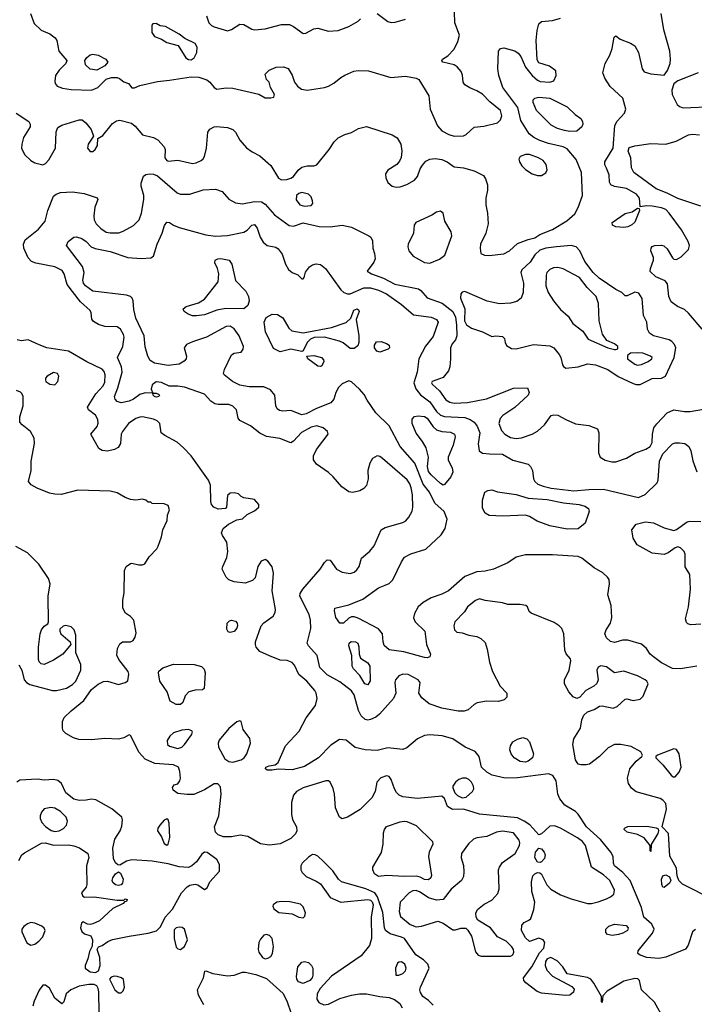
# Model space of a CAD drawing. Extents: x 1173029 to 1307123, y 522559 to 678521.
# Tile 240 of 256: x 1225023 to 1230027, y 598308 to 605609. Entities that reach past the tile are written whole.
import ezdxf

# ---------------------------------------------------------------- set-up
doc = ezdxf.new("R2010")
doc.units = 0

msp = doc.modelspace()

# ---------------------------------------------------------------- linework, layer by layer
at = {"layer": '0CON10XD'}
for points in [[(1224997.5, 604915), (1225090, 604855), (1225101.4, 604835), (1225100, 604815), (1225052.2, 604735), (1225038.8, 604685), (1225037.7, 604655), (1225059.9, 604609.9), (1225105.4, 604565.4), (1225135, 604546.7), (1225195, 604532.3), (1225215, 604542.1), (1225239.7, 604570.3), (1225288.5, 604655), (1225293.4, 604776.6), (1225305, 604808.8), (1225335, 604827.5), (1225465, 604867.1), (1225485.6, 604865.6), (1225513.8, 604845), (1225553.8, 604795), (1225570, 604745), (1225532, 604685), (1225526.2, 604655), (1225545, 604631.2), (1225565, 604632), (1225582, 604645), (1225600, 604675), (1225601.7, 604728.3), (1225639.5, 604750.5), (1225710.6, 604839.4), (1225741.4, 604858.6), (1225765, 604864.4), (1225852.3, 604842.3), (1225879.8, 604819.8), (1225935, 604754.2), (1226015, 604735.8), (1226046.8, 604716.8), (1226094, 604665), (1226101.2, 604645), (1226099.2, 604585), (1226114, 604565), (1226125, 604560.6), (1226195, 604567.5), (1226305, 604542.5), (1226332.4, 604547.6), (1226370, 604565), (1226384.1, 604575.9), (1226393.8, 604595), (1226410, 604655), (1226418, 604775), (1226432.7, 604797.3), (1226465, 604814.2), (1226483.4, 604816.6), (1226565, 604808.5), (1226605.4, 604795.4), (1226624.6, 604774.6), (1226655.6, 604715), (1226705, 604659.5), (1226748.3, 604628.3), (1226805, 604600.4), (1226885, 604528.5), (1226944.1, 604434.1), (1226965, 604422.2), (1227005, 604422.9), (1227035, 604432.9), (1227053.7, 604446.3), (1227087.6, 604492.4), (1227115, 604515.6), (1227155, 604525.6), (1227205.9, 604524.1), (1227227.3, 604532.7), (1227320, 604645), (1227355, 604703.3), (1227385, 604732), (1227435, 604757.5), (1227485, 604771.9), (1227537.2, 604802.8), (1227595, 604816.9), (1227785.8, 604755.8), (1227822.4, 604732.4), (1227850.8, 604685), (1227858.5, 604635), (1227852.2, 604587.8), (1227841.4, 604558.6), (1227820, 604535), (1227755, 604491.9), (1227736.7, 604465), (1227740, 604435), (1227755, 604402), (1227785, 604374.4), (1227815, 604367.5), (1227845, 604370), (1227895, 604387.1), (1227951.7, 604418.3), (1227972.9, 604445), (1227995, 604504), (1228011.1, 604528.9), (1228035, 604558.6), (1228065, 604575.6), (1228105, 604580.5), (1228155, 604572.9), (1228194.2, 604555), (1228245, 604517.1), (1228315, 604510), (1228395, 604487.8), (1228463.3, 604453.3), (1228479.1, 604429.1), (1228492.9, 604385), (1228492.9, 604345), (1228480, 604285), (1228480, 604235), (1228492.9, 604175), (1228497.8, 604095), (1228480.5, 604025), (1228442.2, 603945), (1228438.1, 603915), (1228443.9, 603873.9), (1228472.2, 603862.2), (1228505, 603860.4), (1228615, 603873.2), (1228657.1, 603895), (1228715, 603948.6), (1228795, 603978), (1228845, 603990), (1228882.5, 604015), (1228976.4, 604053.6), (1229081.8, 604118.2), (1229142, 604168), (1229166.2, 604215), (1229198.5, 604305), (1229190.4, 604475), (1229150.9, 604570.9), (1229085, 604650), (1229055, 604665.3), (1228945, 604690), (1228882.3, 604712.3), (1228837.1, 604735), (1228803.5, 604763.5), (1228740.6, 604860.6), (1228717.6, 604957.6), (1228606, 605105), (1228576.4, 605195), (1228570, 605245), (1228575.7, 605375), (1228588.8, 605395), (1228615, 605401.1), (1228695, 605378.7), (1228721.2, 605361.2), (1228740, 605335), (1228775, 605255.6), (1228825.5, 605195), (1228865, 605160), (1228885, 605151.5), (1228955, 605146.7), (1228985, 605156), (1229003.1, 605195), (1228999.1, 605229.1), (1228953.9, 605263.9), (1228875, 605289.4), (1228861.2, 605311.2), (1228855.3, 605455.3), (1228861.3, 605528.7), (1228873.1, 605576.9), (1228894.3, 605595.7), (1228975, 605603.5), (1229035, 605618.9)], [(1225103.2, 605655), (1225129.9, 605579.9), (1225181.5, 605531.5), (1225246, 605505), (1225286, 605475), (1225298, 605455), (1225314.2, 605375), (1225372, 605305), (1225366.2, 605285), (1225316, 605235), (1225289.2, 605195), (1225282.7, 605152.7), (1225286, 605135), (1225300, 605115), (1225340.9, 605100.9), (1225405, 605090), (1225555, 605085.5), (1225603.6, 605106.4), (1225665, 605166.7), (1225705, 605180), (1225745, 605180), (1225763.6, 605173.6), (1225795, 605147.5), (1225830, 605135), (1225855, 605102.5), (1225875, 605103.3), (1225915, 605120), (1226045, 605151.5), (1226135, 605159.4), (1226295, 605185.9), (1226352.6, 605182.6), (1226412.4, 605162.4), (1226434.3, 605145), (1226465, 605105.8), (1226485, 605092.9), (1226555, 605102.5), (1226605, 605100), (1226797.5, 605057.5), (1226845, 605030), (1226885, 605028.8), (1226907.5, 605035), (1226912.5, 605055), (1226882.5, 605105), (1226872.5, 605145), (1226853.3, 605165), (1226843.8, 605205), (1226873.3, 605235), (1226925, 605257.5), (1226979.5, 605259.5), (1227015, 605246.7), (1227045, 605197.5), (1227062, 605145), (1227084.2, 605115), (1227114.6, 605094.6), (1227155, 605086.5), (1227283, 605107), (1227313, 605117), (1227352.3, 605137.7), (1227405, 605181.2), (1227435, 605198), (1227501.7, 605228.3), (1227535, 605232.9), (1227609.7, 605229.7), (1227775, 605180), (1227885, 605190.8), (1227965, 605175.8), (1227984.3, 605164.3), (1228058.6, 605045), (1228068.9, 604945), (1228122.1, 604822.1), (1228155, 604784.3), (1228207, 604757), (1228245, 604745.8), (1228315, 604746.7), (1228335, 604756.7), (1228395, 604811.2), (1228465, 604820), (1228567.5, 604845), (1228590.8, 604865), (1228600, 604895), (1228590.8, 604935), (1228509.8, 604999.8), (1228455.9, 605055.9), (1228415, 605082.2), (1228362.6, 605102.6), (1228325.8, 605125), (1228313.3, 605145), (1228308.3, 605198.3), (1228298.1, 605225), (1228268.3, 605258.3), (1228245, 605274.4), (1228162.7, 605292.7), (1228153.9, 605303.9), (1228160, 605315), (1228199.5, 605340.5), (1228245, 605391.2), (1228274, 605446), (1228285.4, 605495), (1228251.5, 605585), (1228247.5, 605665)], [(1226407.8, 605637.8), (1226425, 605586), (1226445, 605565.7), (1226465, 605555.6), (1226565, 605526), (1226594.2, 605535.8), (1226655, 605575.8), (1226685, 605572.5), (1226745, 605538.1), (1226765, 605534.4), (1226845, 605541.5), (1226965, 605571.9), (1227025, 605571.9), (1227055, 605558.5), (1227127, 605507), (1227145, 605509.4), (1227205, 605540.5), (1227234.6, 605545.4), (1227315, 605522.5), (1227385, 605529.4), (1227465, 605559.4), (1227535, 605596.7), (1227550, 605615)], [(1227675, 605654), (1227755, 605594.4), (1227778.3, 605588.3), (1227808.9, 605591.1), (1227885, 605613.5)], [(1230086, 603315), (1229985, 603433.6), (1229955, 603459.1), (1229902.8, 603482.8), (1229856.1, 603516.1), (1229837.4, 603557.4), (1229829.3, 603649.3), (1229812.4, 603672.4), (1229742.7, 603702.7), (1229701.1, 603741.1), (1229701.4, 603765), (1229725.7, 603825.7), (1229724.3, 603845), (1229704.4, 603895), (1229707.5, 603915), (1229715, 603925.8), (1229735, 603934.3), (1229785, 603936.5), (1229801.7, 603931.7), (1229825, 603909.2), (1229865, 603844), (1229875, 603834), (1229895, 603830), (1229930.3, 603849.7), (1229984.3, 603905), (1229991.4, 603935), (1229980.8, 603965), (1229931.7, 604051.7), (1229841.5, 604175), (1229815, 604201.1), (1229785, 604214.6), (1229714.6, 604225.4), (1229672.2, 604227.8), (1229625, 604220), (1229621.1, 604285), (1229598.1, 604315), (1229525, 604356.7), (1229435, 604372.5), (1229408, 604385), (1229397.5, 604405), (1229395, 604457.5), (1229375, 604506.7), (1229363.4, 604533.4), (1229363.3, 604555), (1229424.7, 604655), (1229438.6, 604825), (1229454.5, 604855.5), (1229510, 604915), (1229519.1, 604945), (1229497.8, 605027.8), (1229403.8, 605113.8), (1229364.3, 605175), (1229350, 605215), (1229367.1, 605285), (1229400.6, 605345), (1229418.6, 605395), (1229432, 605478), (1229445, 605490), (1229477.5, 605465), (1229554.5, 605434.5), (1229585, 605414), (1229613.1, 605365), (1229640, 605245), (1229655, 605222.9), (1229705, 605208.5), (1229803.3, 605196.7), (1229827.9, 605232.1), (1229848.1, 605285), (1229851.9, 605315), (1229846.2, 605375), (1229802.4, 605532.4), (1229780.8, 605655)], [(1226295, 605312.2), (1226317.1, 605325), (1226338.2, 605365), (1226340.5, 605405), (1226325, 605432.9), (1226249.1, 605469.1), (1226205, 605502), (1226105, 605558.8), (1226065, 605563.8), (1226035, 605580), (1226011.7, 605578.3), (1226002.5, 605567.5), (1226004, 605515), (1226024, 605485), (1226075, 605464.3), (1226115, 605439.2), (1226198.3, 605418.3), (1226255.6, 605325.6), (1226275, 605313.1), (1226295, 605312.2)], [(1225595, 605234.2), (1225545, 605240.8), (1225510.6, 605275), (1225507.5, 605305), (1225521.9, 605328.1), (1225545, 605347.3), (1225565, 605352.7), (1225606.2, 605345), (1225661.2, 605315), (1225676.7, 605295), (1225654.3, 605265.7), (1225595, 605234.2)], [(1230055.7, 605215), (1229905.5, 605154.5), (1229875.8, 605134.2), (1229860, 605085), (1229864, 605055), (1229900.9, 604980.9), (1229916.7, 604965), (1229945, 604955.7), (1230175, 604964.1)], [(1229105, 604780), (1229065, 604786.1), (1229012.3, 604802.3), (1228966.4, 604826.4), (1228857.5, 604935), (1228832, 604995), (1228831.2, 605015), (1228843.8, 605026.2), (1228875, 605034.6), (1228955, 605027.8), (1229085, 604963.4), (1229144.8, 604904.8), (1229185.6, 604875), (1229198.9, 604855), (1229200, 604835), (1229192.5, 604815), (1229155, 604782.5), (1229105, 604780)], [(1230075.6, 604225), (1229905, 604282.3), (1229825, 604321.3), (1229744.8, 604354.8), (1229578.1, 604475), (1229561.3, 604511.3), (1229557.1, 604585), (1229536, 604635), (1229545, 604661.2), (1229585.5, 604674.5), (1229705, 604691.6), (1229815, 604684.6), (1229892.6, 604707.4), (1229985, 604755.5), (1230015, 604760.5), (1230065, 604755.6)], [(1228865, 604452.9), (1228895, 604454.3), (1228927, 604473), (1228936, 604495), (1228929.2, 604535), (1228905, 604564.3), (1228872, 604585), (1228805, 604608.4), (1228775, 604609.3), (1228736.1, 604593.9), (1228726.5, 604575), (1228730.9, 604555), (1228749.1, 604525), (1228775, 604498.1), (1228825, 604465.6), (1228865, 604452.9)], [(1230085, 599124), (1230025, 599157.5), (1229939.8, 599199.8), (1229913.8, 599225), (1229900, 599260), (1229895, 599316.7), (1229846.6, 599406.6), (1229836.7, 599575), (1229790, 599625), (1229821.5, 599755), (1229815, 599795.8), (1229795, 599821.4), (1229774.6, 599834.6), (1229595, 599883.5), (1229561.1, 599911.1), (1229539.5, 599945), (1229532.5, 599985), (1229548.1, 600055), (1229595, 600110), (1229637.5, 600145), (1229642.5, 600155), (1229629.5, 600179.5), (1229558.3, 600218.3), (1229483.4, 600233.4), (1229435, 600235.5), (1229389.5, 600210.5), (1229325, 600145.5), (1229250.5, 600089.5), (1229225, 600082.5), (1229185, 600084.3), (1229165, 600088), (1229145, 600121.2), (1229127.5, 600235), (1229134.7, 600275.3), (1229183.5, 600355), (1229193.1, 600416.9), (1229207.7, 600452.3), (1229233.9, 600476.1), (1229285.4, 600494.6), (1229325, 600518), (1229345, 600520), (1229425, 600504.4), (1229455, 600516), (1229515, 600571.2), (1229526.4, 600573.6), (1229575, 600561.2), (1229625, 600571.2), (1229647.5, 600592.5), (1229685.7, 600685), (1229675.7, 600705), (1229662.5, 600715), (1229605, 600744.5), (1229505, 600778.6), (1229435, 600766.2), (1229375, 600809.4), (1229335, 600817.1), (1229313.4, 600806.6), (1229304.5, 600785.5), (1229313.3, 600715), (1229303.4, 600686.6), (1229282, 600668), (1229222.2, 600635), (1229178.6, 600585), (1229155, 600576.5), (1229128.5, 600588.5), (1229097.8, 600625), (1229065.6, 600685), (1229065.6, 600715), (1229098.9, 600785), (1229111.2, 600855), (1229108.3, 600868.3), (1229077.3, 600907.3), (1229067.1, 600935), (1229058.5, 601055), (1229043.7, 601093.7), (1229025.4, 601115.4), (1228987.7, 601137.7), (1228817.7, 601207.7), (1228801.7, 601221.7), (1228790, 601255), (1228777.5, 601265), (1228735, 601272), (1228645, 601272.5), (1228604.3, 601284.3), (1228475, 601301.4), (1228435, 601314), (1228405, 601302), (1228343.8, 601255), (1228321.7, 601218.3), (1228250, 601145), (1228243.8, 601115), (1228247.5, 601085), (1228265, 601067.5), (1228305, 601063.3), (1228355, 601043.8), (1228415, 601036.2), (1228445, 601021.2), (1228475, 600990), (1228490.2, 600940.2), (1228508.5, 600845), (1228530, 600775), (1228587.3, 600667.3), (1228636, 600615), (1228637.5, 600585), (1228617.5, 600565), (1228575.7, 600554.3), (1228485, 600555.4), (1228417.6, 600542.4), (1228395, 600532), (1228348.8, 600491.2), (1228319.5, 600480.5), (1228275, 600480.8), (1228155, 600502.9), (1228060, 600535), (1228005, 600580), (1227984, 600615), (1227993, 600693), (1227978.6, 600715), (1227905, 600753.3), (1227865, 600755.5), (1227835, 600742.9), (1227811.9, 600715), (1227806.9, 600695), (1227812.5, 600615), (1227796, 600575), (1227691.7, 600458.3), (1227665, 600438.1), (1227625, 600420.6), (1227605, 600415.6), (1227585, 600420), (1227556.9, 600446.9), (1227537.1, 600487.1), (1227505, 600602.5), (1227485, 600632.9), (1227397.8, 600697.8), (1227305, 600752.1), (1227250.6, 600805), (1227230, 600895), (1227165.5, 600965), (1227155.5, 600985), (1227182.1, 601095), (1227180.6, 601155), (1227169.2, 601199.2), (1227101.2, 601335), (1227104.5, 601355), (1227123.5, 601385), (1227252, 601535), (1227283.3, 601585), (1227305, 601603.3), (1227325, 601600), (1227373.3, 601535), (1227415, 601512.5), (1227475, 601502.5), (1227505, 601512.5), (1227525, 601528.8), (1227542, 601555), (1227559.2, 601615), (1227621.2, 601668.8), (1227652.6, 601707.4), (1227705, 601826.2), (1227735, 601844.2), (1227865, 601879.4), (1227886.7, 601893.3), (1227910.2, 601919.8), (1227933.8, 601965), (1227939.6, 601995), (1227937.8, 602085), (1227927.3, 602137.3), (1227916.8, 602166.8), (1227896.5, 602196.5), (1227715, 602355.6), (1227695, 602369.4), (1227675, 602374.3), (1227640, 602355), (1227620.7, 602319.3), (1227604.6, 602265.4), (1227607.1, 602205), (1227595.5, 602155), (1227575, 602132.2), (1227545.3, 602114.7), (1227495, 602101.9), (1227465, 602108.1), (1227412.5, 602145), (1227349.5, 602219.5), (1227315, 602250.5), (1227225, 602312.2), (1227202.5, 602345), (1227202.7, 602375), (1227225, 602422.5), (1227312.2, 602535), (1227306.9, 602555), (1227273.2, 602583.2), (1227227.7, 602597.7), (1227185, 602587.6), (1227113.2, 602546.8), (1227055, 602483.5), (1227035, 602470.5), (1226952.2, 602502.2), (1226855, 602519.2), (1226803.3, 602543.3), (1226735, 602596.9), (1226655.8, 602635.8), (1226644, 602655), (1226632, 602715), (1226605, 602744.2), (1226575, 602755.5), (1226495, 602755.5), (1226471.1, 602761.1), (1226440.2, 602780.2), (1226395, 602831.5), (1226245, 602883.1), (1226195, 602892.5), (1226132.3, 602892.3), (1226075, 602919.5), (1226035, 602922.5), (1226005, 602902), (1225998, 602868), (1226010, 602840), (1226035, 602840), (1226053, 602833), (1226060, 602825), (1226055, 602813.8), (1226035, 602810), (1226022.5, 602815), (1226012.5, 602825), (1226010, 602840), (1225955, 602843.1), (1225915, 602830.4), (1225866.1, 602793.9), (1225835, 602779.2), (1225775, 602768.1), (1225745, 602778), (1225730.8, 602795), (1225725.7, 602815), (1225751.4, 602878.6), (1225783.8, 602995), (1225777.7, 603035), (1225747.5, 603105), (1225788.2, 603185), (1225797.1, 603255), (1225793.8, 603275), (1225770.5, 603315), (1225745, 603332.5), (1225655, 603334.4), (1225608.9, 603348.9), (1225570.9, 603370.9), (1225557.7, 603387.7), (1225553.8, 603435), (1225545, 603453.3), (1225475, 603515.7), (1225413.6, 603593.6), (1225374.6, 603645), (1225352.9, 603725), (1225338.3, 603748.3), (1225285, 603776.3), (1225143.4, 603803.4), (1225110.6, 603815), (1225085, 603841.9), (1225052.9, 603915), (1225050.9, 603945), (1225064, 603976), (1225161.8, 604055), (1225212.5, 604115), (1225231.4, 604195), (1225275, 604299.2), (1225294, 604315), (1225325, 604326.2), (1225415, 604333.2), (1225500.2, 604320.2), (1225597, 604287), (1225602.5, 604275), (1225580.3, 604219.7), (1225572.2, 604155), (1225576.4, 604125), (1225591.5, 604095), (1225625, 604060), (1225665.6, 604034.4), (1225695, 604027.3), (1225758, 604028), (1225790.4, 604039.6), (1225867.6, 604082.4), (1225908.9, 604125), (1225926.2, 604175), (1225944.5, 604275), (1225943.1, 604305), (1225923.1, 604375), (1225924.4, 604395.6), (1225942.7, 604447.3), (1225959.2, 604460.8), (1225985, 604466.9), (1226015, 604464.5), (1226045, 604450), (1226190.8, 604325), (1226212.5, 604315), (1226285, 604315.7), (1226383.9, 604346.1), (1226475, 604352.7), (1226524.3, 604335), (1226575, 604277.1), (1226625, 604251.9), (1226675, 604242.5), (1226765, 604260.9), (1226817.4, 604257.4), (1226845, 604240), (1226912.2, 604162.2), (1227022.4, 604082.4), (1227055, 604078.8), (1227125, 604102.5), (1227245, 604075.8), (1227325, 604073.5), (1227415, 604084.6), (1227485, 604070), (1227613.3, 604005), (1227627.5, 603995), (1227639.3, 603969.3), (1227643.3, 603915), (1227655.8, 603875.8), (1227660, 603835), (1227649.7, 603810.3), (1227600, 603745), (1227632.5, 603725), (1227721.1, 603691.1), (1227805, 603647.9), (1227981.9, 603611.9), (1227999.7, 603599.7), (1228045, 603547.1), (1228157.2, 603507.2), (1228235, 603444.6), (1228255, 603403.3), (1228264.1, 603345.9), (1228266.4, 603263.6), (1228255.3, 603234.7), (1228231.5, 603205), (1228217.9, 603175), (1228219.5, 603095), (1228213.6, 603035), (1228204.7, 603005.3), (1228165, 602954.4), (1228083.8, 602925), (1228078.8, 602915), (1228082, 602905), (1228137.8, 602857.8), (1228185, 602790.9), (1228215, 602772.5), (1228245, 602764.7), (1228345, 602770.7), (1228485, 602797.9), (1228685, 602875.4), (1228788.8, 602878.8), (1228803.3, 602845), (1228793.8, 602825), (1228695, 602732.2), (1228606.7, 602673.3), (1228587.2, 602652.8), (1228578.1, 602615), (1228597, 602563), (1228622.2, 602535), (1228665, 602511.6), (1228705, 602502.6), (1228745, 602507.1), (1228825, 602534.6), (1228865, 602558.5), (1228915.9, 602604.1), (1228965, 602674), (1228985, 602680), (1229015, 602676.2), (1229073.2, 602643.2), (1229145, 602612.9), (1229245, 602600), (1229310, 602575), (1229320, 602545), (1229316.4, 602396.4), (1229328.8, 602365), (1229365, 602342.9), (1229415, 602330.6), (1229445, 602330), (1229525, 602358.6), (1229585.4, 602394.6), (1229668, 602425), (1229701.1, 602445), (1229715.9, 602474.1), (1229716.9, 602535), (1229728.3, 602581.7), (1229748.5, 602611.5), (1229825.5, 602694.5), (1229876.6, 602716.6), (1229955, 602703.1), (1229997.3, 602702.7)], [(1227135, 604225.7), (1227185, 604230), (1227196.7, 604245), (1227196, 604265), (1227184.2, 604295), (1227166, 604315), (1227115, 604326.4), (1227095, 604320), (1227076, 604305), (1227075, 604272.5), (1227100, 604235), (1227135, 604225.7)], [(1228065, 603804.6), (1228137.4, 603832.6), (1228176.8, 603863.2), (1228228.9, 604005), (1228224.5, 604035), (1228176.5, 604115), (1228164.3, 604174.3), (1228145, 604188.6), (1228115, 604181.4), (1228080.4, 604159.6), (1227961.4, 604105), (1227948.1, 604085), (1227944.4, 604025), (1227905.5, 603945), (1227903.3, 603925), (1227910.6, 603895), (1227941.4, 603855), (1228025, 603808.5), (1228065, 603804.6)], [(1229505, 604067.7), (1229445, 604073.1), (1229421.2, 604085), (1229418, 604105), (1229515, 604171.9), (1229565.8, 604184.2), (1229605, 604210), (1229618.3, 604208.3), (1229620, 604195), (1229585, 604106.2), (1229563.4, 604086.6), (1229535, 604072.5), (1229505, 604067.7)], [(1230045, 600816.2), (1229925, 600794.4), (1229865, 600798.6), (1229785, 600840.8), (1229724, 600885), (1229700, 600905), (1229674, 600945), (1229635, 600978.6), (1229535, 601008.8), (1229495, 601008.5), (1229462.7, 600997.3), (1229435, 600990), (1229405, 600999.2), (1229376, 601025), (1229364.2, 601055), (1229373.1, 601085), (1229405.5, 601135), (1229414.6, 601175), (1229410.7, 601265), (1229386.2, 601345), (1229398.1, 601425), (1229395, 601456.7), (1229384, 601475), (1229348.3, 601508.3), (1229283.4, 601543.4), (1229193.3, 601615), (1229165, 601629.2), (1228975, 601640), (1228775, 601640), (1228705, 601623.3), (1228645, 601582), (1228537.5, 601535), (1228475, 601520), (1228415, 601514.3), (1228325, 601478.9), (1228205, 601374.5), (1228155, 601349.5), (1228075, 601322.9), (1228015, 601288), (1227980, 601255), (1227952, 601205), (1227944.1, 601174.1), (1227956.2, 601145), (1228028.6, 601075), (1228040.8, 600975), (1228070.8, 600905), (1228066.2, 600885), (1228045, 600875.8), (1228025, 600878.6), (1227871.7, 600921.7), (1227765, 600936.9), (1227727.8, 600967.8), (1227719.5, 600995), (1227715.6, 601055), (1227685, 601091.9), (1227535, 601172), (1227505, 601180), (1227485, 601180), (1227465, 601171.2), (1227425, 601134), (1227397.5, 601135), (1227367.5, 601175), (1227357.5, 601225), (1227360, 601245), (1227465, 601271.1), (1227568.1, 601311.9), (1227685, 601395.6), (1227735.4, 601414.6), (1227765, 601428.1), (1227792.2, 601455), (1227855, 601590), (1227877.2, 601622.8), (1227925, 601648.1), (1228035, 601682.5), (1228149.8, 601790.2), (1228178.1, 601835), (1228194.4, 601905), (1228172.6, 601962.6), (1228102.7, 602022.7), (1228063, 602105), (1228015.4, 602165.4), (1227955, 602319.5), (1227844.6, 602445), (1227765, 602597.1), (1227664.2, 602694.2), (1227601.7, 602788.3), (1227578.6, 602828.6), (1227545, 602868.2), (1227485, 602923.3), (1227465, 602930), (1227415, 602908.6), (1227387.9, 602882.1), (1227367.5, 602845), (1227352.4, 602795), (1227331.9, 602768.1), (1227224.8, 602725.2), (1227148.6, 602685), (1227115, 602678.7), (1227035, 602710.4), (1226975, 602705.4), (1226950.5, 602710.5), (1226933.7, 602723.7), (1226923.8, 602745), (1226915.2, 602825.2), (1226883.1, 602865), (1226835, 602885.4), (1226725, 602887.5), (1226655, 602899.6), (1226602, 602925), (1226538.8, 602975), (1226534, 602985), (1226542.2, 603015), (1226595, 603123.8), (1226615, 603136), (1226665, 603143.8), (1226680.8, 603165), (1226682.5, 603185), (1226651.2, 603265), (1226615, 603316.8), (1226585, 603335.3), (1226554, 603335), (1226408.1, 603255), (1226305, 603220.4), (1226260.8, 603199.2), (1226244.2, 603175), (1226261.4, 603115), (1226258.6, 603095), (1226243.7, 603076.3), (1226206.2, 603053.8), (1226125, 603043.5), (1226022.7, 603062.7), (1225990.8, 603080.8), (1225973.3, 603113.3), (1225953.6, 603183.6), (1225945.5, 603265), (1225884.6, 603395), (1225868.7, 603458.7), (1225865.6, 603525), (1225857.5, 603545), (1225845, 603555.6), (1225815, 603565.4), (1225565, 603595.8), (1225512.3, 603635), (1225496.9, 603655), (1225492.6, 603677.4), (1225500.8, 603735), (1225489.5, 603779.5), (1225371.2, 603935), (1225383.3, 603965), (1225424.2, 603995.8), (1225445, 603997.5), (1225485, 603987.1), (1225516, 603965), (1225554.4, 603924.4), (1225582.5, 603912.5), (1225695, 603888.7), (1225825, 603845.3), (1225925, 603837.1), (1225997.1, 603842.9), (1226015.7, 603854.3), (1226042.3, 603945), (1226079.6, 604025), (1226097.4, 604082.6), (1226115, 604106.2), (1226135, 604104.2), (1226165, 604084.4), (1226205, 604068.5), (1226404, 604014), (1226475, 604002.5), (1226565, 604008.5), (1226687, 604033), (1226711.1, 604048.9), (1226745, 604084.2), (1226765, 604090.8), (1226785, 604063.8), (1226807.8, 603995), (1226828.9, 603958.9), (1226860, 603935), (1226922.1, 603922.1), (1226939.8, 603909.8), (1226971.1, 603871.1), (1226996, 603795), (1227016.5, 603756.5), (1227043.1, 603733.1), (1227087.1, 603717.1), (1227115, 603687.5), (1227125, 603687.5), (1227133.6, 603696.4), (1227143, 603737), (1227173.8, 603776.2), (1227195, 603790), (1227222.4, 603797.6), (1227254.5, 603794.5), (1227292.5, 603765), (1227405.5, 603605.5), (1227426.6, 603586.6), (1227455, 603576.5), (1227475, 603576.8), (1227575, 603620), (1227625, 603619.8), (1227685, 603602.9), (1227742.9, 603575), (1227855.7, 603495.7)], [(1229595, 602903.2), (1229625, 602904.7), (1229715, 602948.9), (1229785, 602949.5), (1229813.6, 602966.4), (1229878.5, 603105), (1229889.4, 603175), (1229880.2, 603200.2), (1229861.7, 603221.7), (1229840, 603235), (1229725, 603264.5), (1229694.2, 603285), (1229680, 603315), (1229676, 603365), (1229650, 603415), (1229640.2, 603540.2), (1229615, 603581.1), (1229585, 603588.9), (1229529.5, 603560.5), (1229515, 603561.2), (1229488.8, 603585), (1229445, 603606.9), (1229322.3, 603692.3), (1229276.5, 603735), (1229214.5, 603815), (1229177.1, 603895), (1229152, 603925), (1229115, 603933.5), (1229006.2, 603923.8), (1228925, 603914.4), (1228881.3, 603898.7), (1228845, 603864), (1228809.1, 603810.9), (1228747.1, 603755), (1228740.6, 603735), (1228760.9, 603655), (1228756.9, 603585), (1228742, 603545), (1228709.8, 603520.2), (1228663.2, 603506.8), (1228582.1, 603502.1), (1228491.7, 603521.7), (1228325, 603592.2), (1228305, 603589.2), (1228294.5, 603575.5), (1228291.8, 603545), (1228324.6, 603465), (1228321.5, 603375), (1228337.1, 603345), (1228375, 603320.7), (1228455, 603293.1), (1228525, 603258.8), (1228555.7, 603265.7), (1228605, 603260), (1228618.8, 603245), (1228624, 603215), (1228635, 603194), (1228670.9, 603170.9), (1228707, 603167), (1228835, 603199.2), (1228955, 603190.6), (1228985.8, 603175), (1229025.6, 603125), (1229036.5, 603105), (1229049.7, 603049.7), (1229057.1, 603037.1), (1229075, 603026), (1229165, 603034.6), (1229235, 603056.4), (1229295, 603049.6), (1229385.8, 603015.8), (1229463.4, 602963.4), (1229575, 602910), (1229595, 602903.2)], [(1226335, 603413.3), (1226305, 603413.3), (1226273.8, 603425), (1226244, 603445), (1226236.2, 603465), (1226257.4, 603482.6), (1226350.2, 603509.8), (1226394.6, 603535.4), (1226495.5, 603664.5), (1226500, 603725), (1226491.2, 603765), (1226470, 603805), (1226473.8, 603825), (1226492.5, 603835), (1226515, 603837.8), (1226576.7, 603825), (1226597, 603797), (1226622.9, 603675), (1226699.6, 603595), (1226721.2, 603555), (1226725.5, 603525), (1226715, 603490), (1226685, 603464), (1226552.6, 603467.4), (1226485.3, 603454.7), (1226395, 603420.5), (1226335, 603413.3)], [(1229445, 603162.9), (1229460.7, 603169.3), (1229461.2, 603185), (1229435, 603204.2), (1229379.5, 603229.5), (1229345.9, 603275.9), (1229321.4, 603375), (1229317.5, 603505), (1229299.6, 603555), (1229232.8, 603622.8), (1229175, 603696.2), (1229055, 603761.5), (1229015, 603770.9), (1228982.1, 603767.9), (1228955, 603757.3), (1228933.5, 603735), (1228928.2, 603715), (1228926.5, 603635), (1228944.4, 603585), (1228983.9, 603523.9), (1229035, 603458.6), (1229090.8, 603410.8), (1229125.5, 603355), (1229200.2, 603300.2), (1229240.6, 603240.6), (1229385, 603174.4), (1229435, 603163.1), (1229445, 603162.9)], [(1227855.7, 603495.7), (1227945, 603419.1), (1228075, 603404.1), (1228115.7, 603385), (1228128.1, 603365), (1228091.2, 603258.8), (1228033.2, 603186.8), (1227983.5, 603095), (1227971.6, 602995), (1227946.8, 602915), (1227960.5, 602870.5), (1227996, 602826), (1228065.9, 602775), (1228115, 602704.7), (1228145, 602675.8), (1228175, 602665.8), (1228325, 602657.9), (1228364.8, 602644.8), (1228394.4, 602625), (1228417.1, 602595), (1228435.3, 602545), (1228423.5, 602463.5), (1228432.5, 602412.5), (1228455.5, 602395.5), (1228508.9, 602388.9), (1228605, 602388.1), (1228682.2, 602342.2), (1228795, 602312.9), (1228811.9, 602295), (1228826, 602266), (1228833.5, 602205), (1228843.5, 602185), (1228866.9, 602165), (1228905, 602149.8), (1228965, 602135.7), (1229134.1, 602114.1), (1229245, 602126.1), (1229355, 602126.9), (1229613.2, 602066.8), (1229662.4, 602087.6), (1229752, 602175), (1229759.2, 602195), (1229770, 602335), (1229795, 602388.9), (1229866.6, 602463.4), (1229885, 602470.8), (1229918.2, 602471.8), (1229956.2, 602465), (1229987.5, 602445), (1230002.6, 602412.6), (1230017.4, 602337.4), (1230045.4, 602255.4)], [(1226955, 603146), (1226905, 603170), (1226845.8, 603295), (1226836.2, 603365), (1226850.3, 603399.7), (1226895, 603424.4), (1226935, 603422.7), (1226975, 603398.2), (1227020.2, 603320.2), (1227041.5, 603301.5), (1227125, 603287.5), (1227335, 603325.5), (1227445, 603363.5), (1227480, 603395), (1227501.4, 603455), (1227526.7, 603465), (1227537.5, 603457.5), (1227540.8, 603445), (1227520, 603385), (1227539.3, 603265), (1227538.8, 603215), (1227530.5, 603189.5), (1227505, 603170), (1227475, 603170.5), (1227422.4, 603212.4), (1227395.3, 603225.3), (1227285, 603253.5), (1227207.4, 603252.6), (1227180.2, 603239.8), (1227154.5, 603215.5), (1227125, 603152.5), (1227115, 603147.5), (1227035, 603166), (1226955, 603146)], [(1226920, 601235), (1226896.3, 601373.7), (1226905.7, 601505.7), (1226895, 601552.5), (1226865, 601593.3), (1226845, 601606.2), (1226815, 601593.3), (1226788.8, 601555), (1226769.2, 601470.8), (1226749.2, 601450.8), (1226695, 601431.2), (1226615, 601440), (1226574.3, 601454.3), (1226554.3, 601474.3), (1226526, 601535), (1226529.2, 601555), (1226559.7, 601620.3), (1226566.2, 601665), (1226560, 601735), (1226526.7, 601785), (1226520, 601805), (1226532.5, 601835), (1226570.8, 601869.2), (1226635, 601900), (1226675, 601908.8), (1226711.2, 601938.8), (1226765, 601966.2), (1226797.5, 601995), (1226796.7, 602015), (1226765, 602050), (1226685, 602062.5), (1226665, 602072.5), (1226645, 602092.5), (1226615, 602100), (1226585, 602097.5), (1226565, 602080), (1226557.5, 601995), (1226550, 601985), (1226495, 601980), (1226464, 601994), (1226446.7, 602015), (1226441.2, 602035), (1226437.7, 602157.7), (1226424.1, 602194.1), (1226295.4, 602375.4), (1226237.5, 602435), (1226191.4, 602475), (1226098.6, 602525), (1226073.1, 602545), (1226062.9, 602615), (1226044, 602635), (1226016.4, 602646.4), (1225935, 602663.6), (1225915, 602662.7), (1225885, 602650.9), (1225830.6, 602615), (1225785.6, 602555), (1225775.6, 602534.4), (1225770.8, 602465), (1225753.4, 602436.6), (1225727.2, 602422.8), (1225675, 602410.5), (1225635, 602413.3), (1225609.3, 602429.3), (1225552, 602535), (1225597.1, 602592.9), (1225604, 602616), (1225601.8, 602645), (1225585, 602676.5), (1225534, 602715), (1225525.8, 602735), (1225589.1, 602835), (1225642.7, 602895), (1225655, 602921.2), (1225658, 602975), (1225649.4, 602999.4), (1225635, 603017.3), (1225521.9, 603071.9), (1225385, 603151.3), (1225225, 603176.7), (1225167, 603197), (1225085.9, 603235.9), (1225035, 603227.1), (1225005, 603234.4)], [(1227695, 603144.4), (1227671.9, 603151.9), (1227654.5, 603175), (1227653.9, 603196.1), (1227670.9, 603219.1), (1227705, 603223.1), (1227745, 603208.6), (1227763.8, 603195), (1227766, 603175), (1227756.2, 603165), (1227695, 603144.4)], [(1229605, 603046.4), (1229635, 603052.7), (1229685, 603074.6), (1229712, 603095), (1229713.8, 603105), (1229701.2, 603115), (1229645, 603136.2), (1229605, 603139.6), (1229555, 603137.1), (1229531.1, 603118.9), (1229532.9, 603095), (1229585, 603053.5), (1229605, 603046.4)], [(1227253.6, 603036.4), (1227235, 603038.8), (1227161.2, 603095), (1227152.5, 603115), (1227205, 603118.9), (1227261.2, 603105), (1227277, 603087), (1227278.8, 603075), (1227265, 603043.3), (1227253.6, 603036.4)], [(1225285, 602900), (1225306.2, 602925), (1225313.8, 602965), (1225302.5, 602985), (1225275, 602993.8), (1225227.5, 602965), (1225215, 602950), (1225213.3, 602935), (1225217.5, 602925), (1225247.5, 602905), (1225285, 602900)], [(1229804.1, 598194.1), (1229732.9, 598322.9), (1229636.7, 598415), (1229620.8, 598485), (1229607.3, 598497.3), (1229585, 598499.5), (1229505, 598478.7), (1229380, 598405), (1229348.3, 598371.7), (1229345, 598320), (1229340, 598325), (1229340, 598365), (1229283.3, 598465), (1229259.4, 598495), (1229235, 598507.7), (1229084.1, 598534.1), (1229051.2, 598585), (1229009.7, 598629.7), (1228963.9, 598656.1), (1228935.9, 598644.1), (1228924.2, 598625.8), (1228921.4, 598595), (1228932.2, 598562.2), (1228975, 598516.2), (1229118.8, 598438.8), (1229135, 598420), (1229131.7, 598398.3), (1229105, 598376.2), (1229075, 598372.2), (1228895, 598390.9), (1228861.9, 598401.9), (1228778.1, 598468.1), (1228763.1, 598485), (1228759.4, 598505), (1228822.5, 598585), (1228879.5, 598690.5), (1228911.2, 598725), (1228917.5, 598765), (1228905, 598786.9), (1228875, 598799.1), (1228805, 598774.4), (1228775, 598801.5), (1228744.7, 598855), (1228748.5, 598895), (1228765, 598913.3), (1228799.4, 598930.6), (1228813.6, 598945), (1228838, 599012), (1228845.3, 599065), (1228821.5, 599145), (1228820, 599215), (1228830.4, 599259.6), (1228845, 599275.7), (1228865, 599285.7), (1228882.6, 599282.6), (1228895, 599272.9), (1228934.1, 599194.1), (1228962.8, 599162.8), (1229035, 599118.8), (1229115, 599088.7), (1229235, 599055.4), (1229265, 599056.2), (1229315, 599067.1), (1229375, 599090), (1229405.8, 599104.2), (1229430, 599125), (1229434.6, 599155), (1229400, 599225), (1229355, 599267.2), (1229265.5, 599325.5), (1229221.2, 599485), (1229197.1, 599515), (1229161.6, 599541.6), (1229035, 599613.6), (1228990.6, 599630.6), (1228955, 599628.8), (1228895, 599570.8), (1228875, 599564.2), (1228807.9, 599637.9), (1228766.2, 599666.2), (1228715, 599689.7), (1228435, 599717.7), (1228315, 599754.6), (1228232.9, 599752.9), (1228197.1, 599775), (1228173.3, 599835), (1228155, 599850), (1227975, 599833.9), (1227865, 599845.3), (1227838.1, 599858.1), (1227817.8, 599877.8), (1227802.7, 599905), (1227779.6, 599975), (1227765, 599996.7), (1227745, 600002.5), (1227702.6, 599987.4), (1227672.5, 599955), (1227659.6, 599885), (1227635, 599839.1), (1227548.8, 599751.2), (1227455, 599696.4), (1227415, 599682.2), (1227395, 599694.3), (1227366.3, 599765), (1227358.8, 599865), (1227349.1, 599909.1), (1227325, 599954.5), (1227313.8, 599963.8), (1227295, 599965.6), (1227125, 599913.8), (1227077.5, 599885), (1227055, 599858.8), (1227040, 599805), (1227039.4, 599715), (1227047.2, 599677.2), (1227075.5, 599625), (1227078.9, 599595), (1227069.1, 599570.9), (1227035, 599538.5), (1226955, 599498.2), (1226875, 599488.2), (1226808.6, 599498.6), (1226715, 599551.5), (1226658.3, 599561.7), (1226595, 599549.2), (1226535, 599549.1), (1226495, 599563.5), (1226474.5, 599585), (1226468.2, 599625), (1226499.5, 599705), (1226518.4, 599865), (1226511.5, 599921.5), (1226493.1, 599943.1), (1226465, 599942.9), (1226395, 599898.6), (1226315, 599864.2), (1226265, 599862.5), (1226195, 599871.2), (1226162.5, 599895), (1226157.5, 599915), (1226170, 599935), (1226195, 599942.5), (1226211.2, 599965), (1226216, 599985), (1226212, 600035), (1226202, 600065), (1226164.3, 600084.3), (1226025, 600093.5), (1225955, 600124.5), (1225908.2, 600175), (1225845, 600301.2), (1225835, 600306), (1225795.5, 600284.5), (1225755, 600274.4), (1225655, 600279.5), (1225555, 600269.5), (1225461.3, 600271.3), (1225422.6, 600282.6), (1225365.6, 600315.6), (1225346, 600335), (1225340, 600355), (1225340, 600405), (1225354, 600435), (1225404, 600485), (1225499.8, 600560.2), (1225555, 600642.2), (1225605, 600681.9), (1225645, 600700.8), (1225674.1, 600704.1), (1225755, 600678.6), (1225806.7, 600695), (1225825, 600707.5), (1225832, 600755), (1225828.8, 600775), (1225758, 600865), (1225744.1, 600895.9), (1225749.2, 600945), (1225765, 600980), (1225785, 600996.2), (1225844.1, 600995.9), (1225865.6, 601004.4), (1225880.9, 601029.1), (1225886.5, 601063.5), (1225869.4, 601155), (1225845, 601184.2), (1225807.3, 601207.3), (1225788.6, 601245), (1225787.1, 601305), (1225797.7, 601357.7), (1225800, 601525), (1225812.5, 601555), (1225845, 601577.5), (1225855, 601580), (1225906.1, 601566.1), (1225935, 601566.2), (1225952.5, 601575), (1225984.4, 601625.6), (1226040, 601685), (1226050.8, 601705), (1226076, 601775), (1226084, 601825), (1226116, 601895), (1226120, 601935), (1226133.8, 601975), (1226125, 602007.5), (1226095, 602020), (1226005, 602022.5), (1225995, 602030), (1225975, 602030), (1225960, 602045), (1225933, 602053), (1225885, 602047.1), (1225845, 602052.1), (1225806, 602066), (1225745, 602101.1), (1225695, 602111.9), (1225455, 602120), (1225330.9, 602089.1), (1225285, 602089.5), (1225245, 602097.8), (1225153.8, 602133.8), (1225109.1, 602159.1), (1225088, 602185), (1225107.5, 602265), (1225107.5, 602335), (1225132.9, 602465), (1225130, 602505), (1225104.3, 602555), (1225040.8, 602605), (1225024, 602625), (1225023.6, 602663.6), (1225048.5, 602745), (1225047.8, 602815), (1225038, 602838), (1225027.9, 602847.9), (1224998.6, 602858.6)], [(1229997.3, 602702.7), (1230095, 602720.5)], [(1228165, 602157.5), (1228145, 602170), (1228075, 602232.9), (1228055, 602258.6), (1228047.3, 602295), (1228054.4, 602365), (1228037.8, 602435), (1228012.2, 602482.2), (1227965, 602544), (1227934.3, 602615.7), (1227935, 602647.5), (1227952.4, 602667.6), (1227978.6, 602671.4), (1228026, 602666), (1228045, 602653.5), (1228089.7, 602589.7), (1228115, 602567.9), (1228155, 602554.6), (1228219.1, 602549.1), (1228249.2, 602535), (1228252.5, 602515), (1228238.5, 602455), (1228200.6, 602365), (1228202.6, 602342.6), (1228230.6, 602285), (1228235.5, 602254.5), (1228220.9, 602219.1), (1228175, 602162.5), (1228165, 602157.5)], [(1229085, 601830.9), (1228955, 601854.7), (1228860.8, 601890.8), (1228805, 601924.5), (1228775, 601935.5), (1228605, 601927.5), (1228505, 601931.4), (1228475, 601950), (1228455.6, 601985.6), (1228456.9, 602045), (1228474.2, 602105), (1228495, 602118.6), (1228525, 602121.9), (1228568.3, 602108.3), (1228705, 602086.9), (1228795, 602060.5), (1228935, 602049.8), (1229056.4, 602026.4), (1229173.8, 602015), (1229215, 602002.1), (1229241.4, 601985), (1229248.1, 601965), (1229243.7, 601946.3), (1229217.1, 601875), (1229165, 601834.5), (1229085, 601830.9)], [(1230075, 601127.1), (1230002.3, 601122.3), (1229978.3, 601128.3), (1229968.3, 601138.3), (1229962.5, 601165), (1229984.4, 601255.6), (1230000, 601385), (1229993.3, 601495), (1229960.7, 601550.7), (1229960, 601645), (1229952.5, 601665), (1229925, 601692.5), (1229905, 601700), (1229885, 601693.3), (1229834.2, 601655.8), (1229805, 601644), (1229713.8, 601653.8), (1229604.3, 601715), (1229574.6, 601764.6), (1229564.5, 601825), (1229595, 601867.1), (1229665, 601884.4), (1229725, 601877.8), (1229805, 601840.6), (1229875, 601822), (1229895, 601829.2), (1229973.8, 601885), (1229995, 601891.4), (1230075, 601887.8)], [(1225162.7, 600955), (1225175.3, 601054.7), (1225184.5, 601085), (1225205, 601110.8), (1225230.8, 601129.2), (1225237.5, 601145), (1225233.9, 601335), (1225249.4, 601425), (1225237.8, 601465), (1225165, 601570.8), (1225081.2, 601655), (1224995, 601703.3)], [(1230037.4, 598862.6), (1230014.2, 598845), (1229982.6, 598747.4), (1229963.2, 598716.8), (1229815, 598658.5), (1229765, 598648.5), (1229675, 598654.6), (1229625, 598671.4), (1229608.8, 598685), (1229612, 598705), (1229716.7, 598835), (1229729.5, 598865), (1229712, 598902), (1229652, 598955), (1229635.6, 599025.6), (1229551.9, 599225), (1229496.2, 599286.2), (1229435, 599335.8), (1229427.9, 599355), (1229424.6, 599405), (1229408.9, 599435), (1229330.5, 599530.5), (1229228.2, 599625), (1229165, 599717.8), (1229145, 599736.5), (1229065.8, 599785), (1229030.5, 599830.5), (1229015.5, 599865), (1229003.1, 599965), (1228978, 600005), (1228945, 600015.6), (1228715, 599987.7), (1228624.7, 599984.7), (1228526.9, 600006.9), (1228488.5, 600028.5), (1228449.2, 600065), (1228431.8, 600145), (1228401.3, 600181.3), (1228328.6, 600215), (1228235, 600275.4), (1228157.7, 600297.7), (1228065, 600306), (1228025, 600300.4), (1227973.5, 600276.5), (1227895, 600209.1), (1227865, 600196.2), (1227755, 600208.8), (1227675, 600190), (1227585, 600194.2), (1227512.6, 600212.6), (1227445, 600265.6), (1227395, 600270.5), (1227331.1, 600228.9), (1227238.5, 600135), (1227135, 600070), (1227045, 600046.4), (1226939.5, 600050.5), (1226895, 600043.1), (1226860, 600045), (1226846.7, 600055), (1226850, 600065), (1226872.5, 600075), (1226917.7, 600082.3), (1226940.3, 600099.7), (1226995.6, 600225), (1227097.3, 600332.7), (1227148.3, 600431.7), (1227216.4, 600523.6), (1227228.9, 600575), (1227222.7, 600615), (1227211.8, 600635), (1227152.5, 600705), (1227093.2, 600753.2), (1227061.9, 600821.9), (1227045, 600841.9), (1227006.4, 600856.4), (1226955, 600860.8), (1226875, 600892.2), (1226804.6, 600924.6), (1226778.1, 600955), (1226771.4, 600975), (1226772.9, 600995), (1226815.4, 601114.6), (1226833.8, 601136.2), (1226903.7, 601186.3), (1226917.3, 601212.7), (1226920, 601235)], [(1225015.7, 600825.7), (1225038.8, 600785), (1225056.2, 600715), (1225073.6, 600693.6), (1225098.3, 600678.3), (1225265.6, 600634.4), (1225295, 600634.5), (1225369.1, 600650.9), (1225415, 600680.4), (1225439.1, 600705), (1225477.1, 600785), (1225476.3, 600826.3), (1225438.8, 600915), (1225440, 601045), (1225426, 601085), (1225405, 601105.8), (1225365, 601115.8), (1225345, 601111.2), (1225321.7, 601088.3), (1225320, 601075), (1225328.8, 601055), (1225397.5, 600995), (1225402.5, 600975), (1225342, 600905), (1225275, 600860.6), (1225205, 600828), (1225181.2, 600831.2), (1225167.3, 600847.3), (1225162.5, 600865), (1225162.7, 600955)], [(1226585, 601063.8), (1226570.7, 601070.7), (1226560.7, 601090.7), (1226563.3, 601135), (1226579.3, 601150.7), (1226595, 601156.2), (1226625, 601150), (1226637.5, 601135), (1226640, 601115), (1226633.6, 601096.4), (1226615, 601073.3), (1226585, 601063.8)], [(1227605, 600675.8), (1227584.4, 600685), (1227546.9, 600745), (1227499.2, 600795), (1227488.6, 600815), (1227486.2, 600895), (1227464.1, 600965.9), (1227466.7, 600985), (1227482.7, 600997.3), (1227515, 600996.2), (1227531.2, 600985), (1227539.5, 600959.5), (1227541.2, 600905), (1227551.2, 600875), (1227605, 600839.2), (1227620, 600815), (1227622.8, 600707.2), (1227605, 600675.8)], [(1226215, 600531.2), (1226185, 600531.2), (1226140, 600555), (1226118, 600625), (1226062, 600705), (1226052, 600765), (1226055, 600777.5), (1226085, 600802), (1226165, 600828.9), (1226317.6, 600827.6), (1226372.7, 600812.7), (1226392.7, 600792.7), (1226400, 600765), (1226390.7, 600649.3), (1226379.3, 600640.7), (1226325, 600638), (1226276.7, 600625), (1226250, 600595), (1226233.6, 600546.4), (1226215, 600531.2)], [(1226605, 600104.4), (1226665, 600120), (1226687.5, 600135), (1226706.9, 600165), (1226735.5, 600245), (1226729.5, 600279.5), (1226681.2, 600345), (1226666.7, 600405), (1226655, 600410), (1226635, 600403.3), (1226575, 600354), (1226503.1, 600266.9), (1226494.3, 600245), (1226498.6, 600215), (1226545, 600128), (1226575, 600109.4), (1226605, 600104.4)], [(1226195, 600204.4), (1226225, 600214.4), (1226245.7, 600235), (1226298, 600305), (1226303.8, 600325), (1226300, 600335), (1226275, 600345.6), (1226225, 600340.6), (1226165, 600320.8), (1226136.2, 600295), (1226116, 600265), (1226120, 600235), (1226135, 600220.8), (1226195, 600204.4)], [(1228775, 600104.5), (1228735, 600107.8), (1228690, 600135), (1228668, 600165), (1228660, 600195), (1228664, 600225), (1228682, 600255), (1228715, 600273.5), (1228755, 600285.5), (1228785, 600276.7), (1228804.5, 600255), (1228834.5, 600165), (1228827.8, 600135), (1228795, 600110.5), (1228775, 600104.5)], [(1229885, 599994.3), (1229915, 600028.6), (1229928.9, 600065), (1229915, 600166), (1229896, 600196), (1229875, 600203.3), (1229754.1, 600155.9), (1229742.5, 600145), (1229742.5, 600135), (1229795, 600083.8), (1229855, 600005.7), (1229870, 599995), (1229885, 599994.3)], [(1225585, 598544), (1225606.7, 598555), (1225620, 598595), (1225618, 598655), (1225597.5, 598715), (1225607, 598733), (1225635, 598743.3), (1225675.8, 598774.2), (1225712, 598788), (1225835, 598814.1), (1225975.2, 598834.8), (1226037.1, 598852.9), (1226068.8, 598881.2), (1226101.5, 598955), (1226156, 599014), (1226224.6, 599135.4), (1226265, 599178.1), (1226285, 599191.4), (1226325, 599198), (1226345, 599193.8), (1226395, 599160), (1226415, 599172.5), (1226434.2, 599215.8), (1226504.6, 599295.4), (1226505.6, 599344.4), (1226485, 599382.5), (1226415, 599432.9), (1226395, 599435.7), (1226375, 599420.8), (1226334.6, 599365.4), (1226298.8, 599335), (1226275, 599322.5), (1226205, 599326.9), (1226125, 599350.6), (1226005, 599368.5), (1225855, 599379.2), (1225815, 599368), (1225765, 599340), (1225751.7, 599341.7), (1225735, 599356.7), (1225719.7, 599389.7), (1225713.6, 599465), (1225728.9, 599531.1), (1225768, 599595), (1225781.2, 599628.8), (1225786.9, 599675), (1225781.4, 599695), (1225707.1, 599757.1), (1225587.5, 599825), (1225555, 599830), (1225515, 599821.4), (1225465, 599820), (1225425, 599828), (1225365.8, 599875), (1225333.8, 599945), (1225305, 599967.5), (1225275, 599975.8), (1225205, 599968.6), (1225155, 599977.8), (1225025, 599970), (1225002.5, 599955)], [(1228305, 599840), (1228335, 599844.3), (1228383.2, 599886.8), (1228390.8, 599905), (1228388.6, 599925), (1228375.7, 599955), (1228355, 599974.3), (1228335, 599983.5), (1228307.5, 599985), (1228281.2, 599975), (1228256, 599955), (1228236.7, 599925), (1228237, 599913), (1228251.2, 599875), (1228271.2, 599855), (1228305, 599840)], [(1225285, 599589.7), (1225315, 599594.1), (1225348.9, 599611.1), (1225370.6, 599635), (1225377.5, 599665), (1225367.9, 599695), (1225325, 599738.6), (1225285, 599762.9), (1225255, 599766.1), (1225205, 599756.5), (1225185, 599733.1), (1225175.3, 599705), (1225175.3, 599685), (1225186.2, 599655), (1225215, 599625.4), (1225257.4, 599597.4), (1225285, 599589.7)], [(1226115, 599488), (1226125, 599494.2), (1226136, 599545), (1226132.1, 599652.1), (1226125.4, 599675.4), (1226115, 599682), (1226095, 599673.8), (1226063.8, 599635), (1226048.8, 599615), (1226046.2, 599595), (1226075, 599550), (1226095, 599501.2), (1226115, 599488)], [(1228055, 599231.1), (1228025.6, 599234.4), (1227995, 599251.5), (1227965, 599259.2), (1227875, 599255.4), (1227746.6, 599263.4), (1227685.5, 599255.5), (1227654.4, 599275), (1227641.5, 599305), (1227641.5, 599325), (1227707.3, 599432.7), (1227719.2, 599495), (1227721.3, 599578.7), (1227729.2, 599605), (1227744.3, 599625.7), (1227845, 599661.2), (1227875, 599666.5), (1227895, 599662.7), (1227965, 599634.5), (1228085.5, 599515.5), (1228088.6, 599495), (1228060.9, 599435), (1228056.2, 599405), (1228076.8, 599263.2), (1228072.5, 599245), (1228055, 599231.1)], [(1229705, 599440), (1229700, 599445), (1229700, 599485), (1229655, 599542), (1229605, 599565.8), (1229530, 599585), (1229506.7, 599605), (1229510, 599615), (1229535, 599627.1), (1229675, 599628.1), (1229745, 599617.5), (1229758.3, 599608.3), (1229762.5, 599595), (1229756.7, 599575), (1229708.3, 599491.7), (1229705, 599440)], [(1228665, 598664.3), (1228680.8, 598675), (1228688.9, 598695), (1228686.5, 598715), (1228675, 598734), (1228631.2, 598775), (1228567.3, 598807.3), (1228516, 598875), (1228422.4, 598932.4), (1228410, 598955), (1228407.3, 598982.7), (1228420.3, 599009.7), (1228469.5, 599050.5), (1228525, 599080.6), (1228570.5, 599129.5), (1228579.5, 599165), (1228575.6, 599304.4), (1228581.4, 599325), (1228605, 599358.6), (1228699.5, 599425), (1228730, 599485), (1228733.5, 599505), (1228727.5, 599525), (1228685, 599578.2), (1228605, 599592.7), (1228560, 599585), (1228488, 599552), (1228415, 599541.5), (1228388.7, 599531.3), (1228351.7, 599498.3), (1228299.6, 599425), (1228297.1, 599395), (1228315, 599337.5), (1228318.7, 599291.3), (1228314.2, 599255), (1228299.2, 599225), (1228225, 599160.6), (1228165, 599084), (1228115, 599081.1), (1228055, 599096.5), (1227995, 599138.7), (1227965, 599152.1), (1227940.1, 599149.9), (1227911.1, 599135), (1227845.7, 599065), (1227838.9, 598995), (1227848.9, 598958.9), (1227920.3, 598900.3), (1227965, 598882.5), (1228003.4, 598886.6), (1228125, 598924.3), (1228165, 598909.4), (1228235, 598860), (1228255, 598859.2), (1228296.6, 598873.4), (1228332.2, 598872.2), (1228348, 598858), (1228375, 598813.3), (1228405, 598697.5), (1228423.4, 598673.4), (1228445.8, 598665.8), (1228665, 598664.3)], [(1225015.8, 599374.2), (1225039.2, 599415), (1225058.1, 599431.9), (1225185, 599502.5), (1225215, 599505.3), (1225275, 599486.8), (1225385, 599489.1), (1225423.8, 599483.8), (1225467.8, 599467.8), (1225528, 599425), (1225535.8, 599395.8), (1225519.4, 599335), (1225520, 599195), (1225515, 599177.5), (1225482.5, 599135), (1225490.7, 599110.7), (1225505, 599102.5), (1225575, 599103.8), (1225745, 599078.8), (1225795, 599080), (1225805, 599090), (1225820, 599085), (1225815, 599070), (1225801.7, 599068.3), (1225790, 599055), (1225715, 599018), (1225615, 598928), (1225565, 598903.3), (1225545, 598900), (1225525, 598902.5), (1225495, 598920), (1225480.5, 598909.5), (1225474.3, 598875), (1225485, 598846.7), (1225505, 598831.2), (1225550, 598815), (1225562.5, 598785), (1225561.7, 598738.3), (1225541.2, 598698.8), (1225528.6, 598645), (1225508, 598595), (1225508.8, 598575), (1225545, 598547.5), (1225585, 598544)], [(1228090.9, 598300.9), (1228056, 598336), (1228012.5, 598365), (1227995.6, 598395), (1227992.5, 598415), (1227997.5, 598435), (1228060, 598575), (1228050, 598605), (1228017.9, 598637.9), (1227961.8, 598675), (1227876.7, 598795), (1227855, 598806.8), (1227770.9, 598830.9), (1227736.7, 598855), (1227729.1, 598875), (1227717.8, 598987.8), (1227676.7, 599105), (1227657.5, 599135), (1227592, 599165), (1227410, 599215), (1227386.9, 599235), (1227345, 599298.6), (1227275.6, 599365.6), (1227235, 599407.3), (1227215, 599417.3), (1227195, 599417.9), (1227165, 599399.4), (1227117.5, 599355), (1227108.6, 599335), (1227108.6, 599305), (1227117.5, 599285), (1227148, 599255), (1227222.1, 599222.1), (1227255, 599200.5), (1227325, 599100), (1227405, 599065.6), (1227605, 599084.2), (1227625, 599078.8), (1227637.7, 599067.7), (1227644, 599045), (1227630.5, 598955), (1227632.1, 598795), (1227617.1, 598745), (1227555, 598666.5), (1227335, 598517.7), (1227252.4, 598425), (1227229.6, 598385), (1227228.1, 598345), (1227241.5, 598321.5), (1227280, 598305), (1227315, 598308.9), (1227398.1, 598351.9), (1227485, 598376.8), (1227545, 598385.3), (1227596.4, 598386.4), (1227695, 598365.3), (1227765, 598358.1), (1227804.3, 598344.3), (1227843.3, 598313.3), (1227860.6, 598280.6)], [(1228885, 599358.1), (1228865, 599362.9), (1228845.3, 599395.3), (1228848.7, 599435), (1228875, 599465.5), (1228895, 599460), (1228914.6, 599435), (1228921.5, 599415), (1228915, 599389.2), (1228895, 599364.4), (1228885, 599358.1)], [(1225755, 599188.8), (1225735, 599194), (1225715, 599210), (1225708.8, 599225), (1225714.3, 599245.7), (1225734.2, 599275.8), (1225755, 599290), (1225770.7, 599280.7), (1225790, 599235), (1225786.7, 599205), (1225775, 599193.3), (1225755, 599188.8)], [(1229805, 599173.8), (1229795, 599176.7), (1229785.8, 599195), (1229783.1, 599235), (1229795, 599261.2), (1229815, 599268), (1229843.9, 599253.9), (1229853.8, 599225), (1229843.8, 599205), (1229805, 599173.8)], [(1227125, 598950), (1227138.3, 598961.7), (1227142.5, 598985), (1227125, 599030), (1227105, 599050), (1227027, 599067), (1226965, 599070.9), (1226931.2, 599065), (1226903.8, 599045), (1226901.2, 599035), (1226908.8, 599015), (1226945, 598988), (1227045, 598979.2), (1227095, 598954.2), (1227125, 598950)], [(1225105, 598745.7), (1225135, 598754.4), (1225164.6, 598775.4), (1225195, 598808.6), (1225212.5, 598855), (1225205, 598872.2), (1225186.4, 598886.4), (1225135, 598909.4), (1225105, 598913.3), (1225080, 598905), (1225054.3, 598885.7), (1225039.6, 598865), (1225038.8, 598845), (1225075, 598764.3), (1225105, 598745.7)], [(1229418.5, 598818.5), (1229384.4, 598824.4), (1229371.5, 598841.5), (1229372.2, 598865), (1229392.5, 598887.5), (1229435, 598903.1), (1229521.9, 598891.9), (1229537.5, 598875), (1229532.5, 598855), (1229498, 598835), (1229465, 598824.6), (1229418.5, 598818.5)], [(1226215, 598714.3), (1226245, 598737.5), (1226266.7, 598785), (1226245.8, 598865), (1226227.1, 598877.1), (1226205, 598880.5), (1226184.6, 598875.4), (1226169.1, 598860.9), (1226168.5, 598795), (1226185, 598731.2), (1226195, 598718), (1226215, 598714.3)], [(1226845, 598646.2), (1226865, 598650), (1226885, 598663.5), (1226899.2, 598685), (1226906.7, 598736.7), (1226895.3, 598795.3), (1226875, 598818.1), (1226855, 598825.5), (1226835, 598820), (1226808.7, 598791.3), (1226797.9, 598765), (1226792.9, 598715), (1226797.3, 598695), (1226824.8, 598654.8), (1226845, 598646.2)], [(1227125, 598463.2), (1227091.1, 598475), (1227077.9, 598495), (1227075.4, 598515), (1227085.5, 598585), (1227115, 598620.6), (1227135.5, 598625.5), (1227165, 598617.1), (1227188.6, 598595), (1227196.7, 598575), (1227197.5, 598525), (1227193.5, 598505), (1227175.5, 598485), (1227125, 598463.2)], [(1227835, 598524), (1227865, 598535.8), (1227883.9, 598556.1), (1227890.8, 598575), (1227881.1, 598605), (1227855, 598623.1), (1227835, 598620), (1227825, 598612), (1227811.1, 598575), (1227812.5, 598525), (1227835, 598524)], [(1226388, 598305), (1226349.4, 598375), (1226342.2, 598415), (1226385.7, 598505), (1226396.4, 598553.6), (1226405, 598556.7), (1226456.2, 598536.2), (1226565, 598518.4), (1226615, 598523.9), (1226675, 598545.5), (1226694.5, 598545.5), (1226775, 598528.7), (1226855, 598499.1), (1226976.8, 598386.8), (1227006.6, 598326.6), (1227035, 598247.5)], [(1225775, 598392), (1225791.2, 598408.8), (1225800, 598435), (1225792.3, 598492.3), (1225777.5, 598505), (1225745, 598514), (1225724.1, 598515.9), (1225701.7, 598508.3), (1225690, 598495), (1225728, 598415), (1225755, 598392), (1225775, 598392)], [(1225612.9, 598245), (1225609.3, 598399.3), (1225605.5, 598425.5), (1225595, 598444), (1225575, 598455.7), (1225535, 598455.6), (1225465, 598441.4), (1225402.5, 598415), (1225367.5, 598385), (1225350, 598325), (1225335, 598312.5), (1225285, 598352.5), (1225245, 598427.5), (1225215, 598448.6), (1225195, 598448.6), (1225166.6, 598413.4), (1225130.1, 598329.9), (1225120, 598295)]]:
    msp.add_lwpolyline(points, dxfattribs=at)

doc.saveas('drawing.dxf')
